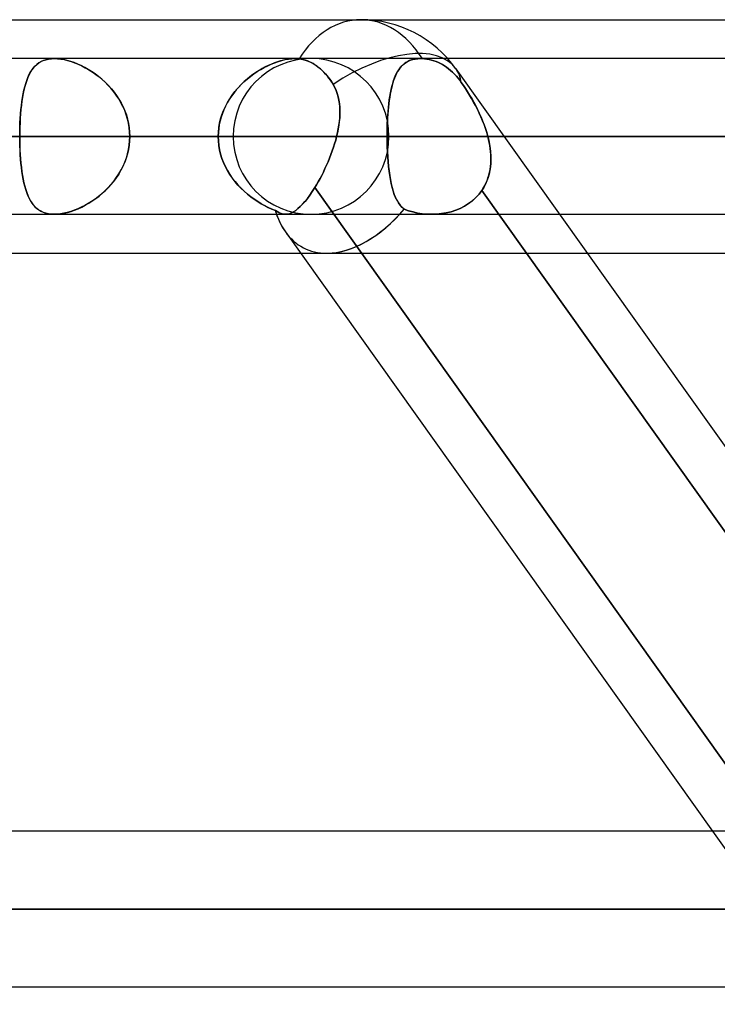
# Model space of a CAD drawing. Header units: millimetres. Extents: x -270 to 270, y -100 to 120.
# Tile 68 of 73: x 135 to 144, y 37 to 50. Entities that reach past the tile are written whole.
import ezdxf

# ---------------------------------------------------------------- set-up
doc = ezdxf.new("R2010")
doc.units = ezdxf.units.MM
doc.layers.add('MAIN-1', color=7, linetype='Continuous')
doc.layers.add('MAIN-2', color=7, linetype='Continuous')

msp = doc.modelspace()

# ---------------------------------------------------------------- linework, layer by layer
at = {"layer": 'MAIN-1'}
for p, q in [((72.595, 50), (139.276, 50)), ((139.276, 50), (145.688, 50)), ((138.423, 49.496), (-138.423, 49.496)), ((138.423, 49.496), (138.432, 49.496)), ((138.432, 49.496), (138.442, 49.496)), ((138.442, 49.496), (138.451, 49.495)), ((138.451, 49.495), (138.46, 49.495)), ((138.46, 49.495), (138.469, 49.494)), ((138.469, 49.494), (138.478, 49.493)), ((138.478, 49.493), (138.524, 49.485)), ((138.524, 49.485), (138.57, 49.472)), ((138.57, 49.472), (138.615, 49.454)), ((138.615, 49.454), (138.658, 49.432)), ((144.871, 49.496), (140.403, 49.496)), ((138.658, 49.432), (138.698, 49.407)), ((138.698, 49.407), (138.739, 49.376)), ((138.739, 49.376), (138.779, 49.34)), ((138.779, 49.34), (138.817, 49.3)), ((140.507, 49.366), (154.755, 29.366)), ((138.817, 49.3), (138.854, 49.256)), ((138.854, 49.256), (138.887, 49.211)), ((138.887, 49.211), (138.917, 49.162)), ((138.917, 49.162), (138.938, 49.124)), ((138.938, 49.124), (138.956, 49.084)), ((138.956, 49.084), (138.971, 49.043)), ((138.971, 49.043), (138.983, 49)), ((138.983, 49), (138.993, 48.957)), ((138.993, 48.957), (138.999, 48.912)), ((138.999, 48.912), (139.004, 48.867)), ((139.004, 48.867), (139.006, 48.821)), ((139.006, 48.821), (139.005, 48.775)), ((139.003, 48.728), (138.998, 48.681)), ((139.005, 48.775), (139.003, 48.728)), ((138.984, 48.585), (138.974, 48.537)), ((138.992, 48.633), (138.984, 48.585)), ((138.998, 48.681), (138.992, 48.633)), ((138.963, 48.489), (-138.963, 48.489)), ((138.951, 48.442), (138.937, 48.395)), ((138.963, 48.489), (138.951, 48.442)), ((138.974, 48.537), (138.963, 48.489)), ((145.433, 48.489), (141.132, 48.489)), ((138.906, 48.301), (138.889, 48.254)), ((138.922, 48.348), (138.906, 48.301)), ((138.937, 48.395), (138.922, 48.348)), ((138.871, 48.208), (138.853, 48.162)), ((138.889, 48.254), (138.871, 48.208)), ((138.812, 48.072), (138.791, 48.028)), ((138.833, 48.117), (138.812, 48.072)), ((138.853, 48.162), (138.833, 48.117)), ((138.748, 47.944), (138.726, 47.903)), ((138.77, 47.985), (138.748, 47.944)), ((138.791, 48.028), (138.77, 47.985)), ((138.68, 47.826), (138.648, 47.776)), ((138.703, 47.864), (138.68, 47.826)), ((138.68, 47.826), (144.614, 39.496)), ((138.726, 47.903), (138.703, 47.864)), ((138.585, 47.687), (138.554, 47.648)), ((138.616, 47.729), (138.585, 47.687)), ((138.648, 47.776), (138.616, 47.729)), ((138.463, 47.555), (138.434, 47.532)), ((138.492, 47.582), (138.463, 47.555)), ((138.523, 47.613), (138.492, 47.582)), ((138.554, 47.648), (138.523, 47.613)), ((-138.299, 47.481), (138.299, 47.481)), ((138.325, 47.483), (138.299, 47.481)), ((138.351, 47.489), (138.325, 47.483)), ((138.378, 47.499), (138.351, 47.489)), ((138.405, 47.514), (138.378, 47.499)), ((138.434, 47.532), (138.405, 47.514)), ((141.849, 47.481), (144.735, 47.481)), ((138.301, 47.253), (143.827, 39.496)), ((73.035, 46.978), (138.497, 46.978)), ((142.208, 46.978), (144.909, 46.978)), ((145.38, 39.496), (-145.38, 39.496)), ((146.091, 38.489), (-146.091, 38.489)), ((-145.425, 37.481), (145.425, 37.481))]:
    msp.add_line(p, q, dxfattribs=at)
msp.add_arc((139.276, 48.489), 1.511, 35.465, 90.0001, dxfattribs=at)
for major_axis, ratio, start_param, end_param in [((0, -1.511), 0.707107, 3.141593, 3.985451), ((1.231, 0.877), 0.501864, 0.000019, 1.505512), ((-0.743, -1.441), 0.614789, -0.534213, -0.30801), ((-0.743, -1.441), 0.614789, 0.306792, 0.313822)]:
    msp.add_ellipse((139.276, 48.489), major_axis=major_axis, ratio=ratio, start_param=start_param, end_param=end_param, dxfattribs=at)
at = {"layer": 'MAIN-2'}
for p, q in [((135.108, 49.44), (135.136, 49.457)), ((135.137, 49.458), (135.109, 49.441)), ((135.136, 49.457), (135.166, 49.471)), ((135.167, 49.471), (135.137, 49.458)), ((135.166, 49.471), (135.199, 49.482)), ((135.2, 49.482), (135.167, 49.471)), ((135.199, 49.482), (135.234, 49.49)), ((135.234, 49.49), (135.2, 49.482)), ((135.234, 49.49), (135.271, 49.495)), ((135.271, 49.495), (135.234, 49.49)), ((135.271, 49.495), (135.31, 49.496)), ((135.31, 49.496), (135.271, 49.495)), ((135.31, 49.496), (135.35, 49.495)), ((135.349, 49.495), (135.31, 49.496)), ((135.39, 49.49), (135.349, 49.495)), ((135.35, 49.495), (135.391, 49.49)), ((135.433, 49.483), (135.39, 49.49)), ((135.391, 49.49), (135.435, 49.483)), ((135.477, 49.473), (135.433, 49.483)), ((135.435, 49.483), (135.48, 49.472)), ((135.521, 49.46), (135.477, 49.473)), ((135.48, 49.472), (135.525, 49.459)), ((135.567, 49.444), (135.521, 49.46)), ((135.525, 49.459), (135.571, 49.443)), ((138.199, 49.456), (138.159, 49.442)), ((138.163, 49.443), (138.209, 49.459)), ((138.238, 49.468), (138.199, 49.456)), ((138.209, 49.459), (138.254, 49.472)), ((138.277, 49.478), (138.238, 49.468)), ((138.254, 49.472), (138.299, 49.483)), ((138.315, 49.486), (138.277, 49.478)), ((138.299, 49.483), (138.342, 49.49)), ((138.353, 49.492), (138.315, 49.486)), ((138.342, 49.49), (138.383, 49.495)), ((138.388, 49.495), (138.353, 49.492)), ((138.383, 49.495), (138.423, 49.496)), ((138.423, 49.496), (138.388, 49.495)), ((138.432, 49.496), (138.423, 49.496)), ((140.052, 49.496), (138.423, 49.496)), ((138.441, 49.496), (138.432, 49.496)), ((138.451, 49.496), (138.441, 49.496)), ((138.46, 49.495), (138.451, 49.496)), ((138.469, 49.494), (138.46, 49.495)), ((138.478, 49.493), (138.469, 49.494)), ((138.504, 49.489), (138.478, 49.493)), ((138.531, 49.483), (138.504, 49.489)), ((138.558, 49.476), (138.531, 49.483)), ((138.584, 49.467), (138.558, 49.476)), ((138.61, 49.456), (138.584, 49.467)), ((138.635, 49.444), (138.61, 49.456)), ((139.838, 49.43), (139.863, 49.447)), ((139.883, 49.459), (139.86, 49.445)), ((139.863, 49.447), (139.889, 49.462)), ((139.907, 49.47), (139.883, 49.459)), ((139.889, 49.462), (139.918, 49.474)), ((139.933, 49.479), (139.907, 49.47)), ((139.918, 49.474), (139.948, 49.484)), ((139.961, 49.487), (139.933, 49.479)), ((139.948, 49.484), (139.981, 49.491)), ((139.99, 49.492), (139.961, 49.487)), ((139.981, 49.491), (140.016, 49.495)), ((140.02, 49.495), (139.99, 49.492)), ((140.016, 49.495), (140.052, 49.496)), ((140.052, 49.496), (140.02, 49.495)), ((140.052, 49.496), (140.055, 49.496)), ((140.055, 49.496), (140.052, 49.496)), ((140.403, 49.496), (140.052, 49.496)), ((140.055, 49.496), (140.059, 49.496)), ((140.059, 49.496), (140.055, 49.496)), ((140.059, 49.496), (140.062, 49.496)), ((140.062, 49.496), (140.059, 49.496)), ((140.062, 49.496), (140.066, 49.496)), ((140.066, 49.496), (140.062, 49.496)), ((140.066, 49.496), (140.069, 49.496)), ((140.069, 49.496), (140.066, 49.496)), ((140.069, 49.496), (140.073, 49.496)), ((140.073, 49.496), (140.069, 49.496)), ((140.073, 49.496), (140.102, 49.494)), ((140.102, 49.494), (140.073, 49.496)), ((140.102, 49.494), (140.132, 49.49)), ((140.132, 49.49), (140.102, 49.494)), ((140.132, 49.49), (140.162, 49.485)), ((140.162, 49.485), (140.132, 49.49)), ((140.162, 49.485), (140.192, 49.478)), ((140.192, 49.478), (140.162, 49.485)), ((140.192, 49.478), (140.222, 49.469)), ((140.222, 49.469), (140.192, 49.478)), ((140.222, 49.469), (140.251, 49.458)), ((140.251, 49.458), (140.222, 49.469)), ((140.251, 49.458), (140.28, 49.446)), ((140.28, 49.446), (140.251, 49.458)), ((135, 49.319), (134.982, 49.287)), ((134.998, 49.317), (135.017, 49.347)), ((135.018, 49.349), (135, 49.319)), ((135.017, 49.347), (135.037, 49.374)), ((135.038, 49.376), (135.018, 49.349)), ((135.037, 49.374), (135.058, 49.398)), ((135.06, 49.4), (135.038, 49.376)), ((135.058, 49.398), (135.082, 49.42)), ((135.084, 49.422), (135.06, 49.4)), ((135.082, 49.42), (135.108, 49.44)), ((135.109, 49.441), (135.084, 49.422)), ((135.612, 49.426), (135.567, 49.444)), ((135.571, 49.443), (135.617, 49.424)), ((135.657, 49.405), (135.612, 49.426)), ((135.617, 49.424), (135.663, 49.402)), ((135.702, 49.382), (135.657, 49.405)), ((135.663, 49.402), (135.71, 49.378)), ((135.747, 49.357), (135.702, 49.382)), ((135.71, 49.378), (135.755, 49.352)), ((135.792, 49.329), (135.747, 49.357)), ((135.755, 49.352), (135.8, 49.323)), ((135.836, 49.299), (135.792, 49.329)), ((135.8, 49.323), (135.845, 49.292)), ((137.89, 49.298), (137.935, 49.328)), ((137.959, 49.343), (137.919, 49.318)), ((137.935, 49.328), (137.98, 49.356)), ((137.999, 49.367), (137.959, 49.343)), ((137.98, 49.356), (138.025, 49.381)), ((138.039, 49.388), (137.999, 49.367)), ((138.025, 49.381), (138.071, 49.404)), ((138.079, 49.408), (138.039, 49.388)), ((138.071, 49.404), (138.117, 49.425)), ((138.119, 49.426), (138.079, 49.408)), ((138.117, 49.425), (138.163, 49.443)), ((138.159, 49.442), (138.119, 49.426)), ((138.66, 49.431), (138.635, 49.444)), ((138.683, 49.417), (138.66, 49.431)), ((138.706, 49.401), (138.683, 49.417)), ((138.73, 49.383), (138.706, 49.401)), ((138.753, 49.364), (138.73, 49.383)), ((138.777, 49.342), (138.753, 49.364)), ((138.799, 49.32), (138.777, 49.342)), ((138.821, 49.296), (138.799, 49.32)), ((139.752, 49.328), (139.738, 49.302)), ((139.742, 49.311), (139.758, 49.339)), ((139.767, 49.352), (139.752, 49.328)), ((139.758, 49.339), (139.776, 49.365)), ((139.783, 49.374), (139.767, 49.352)), ((139.776, 49.365), (139.795, 49.389)), ((139.8, 49.394), (139.783, 49.374)), ((139.795, 49.389), (139.816, 49.41)), ((139.819, 49.413), (139.8, 49.394)), ((139.816, 49.41), (139.838, 49.43)), ((139.839, 49.43), (139.819, 49.413)), ((139.86, 49.445), (139.839, 49.43)), ((140.28, 49.446), (140.307, 49.433)), ((140.307, 49.433), (140.28, 49.446)), ((140.307, 49.433), (140.334, 49.418)), ((140.334, 49.418), (140.307, 49.433)), ((140.334, 49.418), (140.36, 49.402)), ((140.36, 49.402), (140.334, 49.418)), ((140.36, 49.402), (140.386, 49.385)), ((140.386, 49.385), (140.36, 49.402)), ((140.386, 49.385), (140.413, 49.365)), ((140.413, 49.365), (140.386, 49.385)), ((140.413, 49.365), (140.439, 49.344)), ((140.439, 49.344), (140.413, 49.365)), ((140.439, 49.344), (140.464, 49.321)), ((140.464, 49.321), (140.439, 49.344)), ((140.464, 49.321), (140.489, 49.296)), ((140.489, 49.296), (140.464, 49.321)), ((134.938, 49.174), (134.951, 49.213)), ((134.952, 49.215), (134.939, 49.176)), ((134.951, 49.213), (134.966, 49.25)), ((134.967, 49.253), (134.952, 49.215)), ((134.966, 49.25), (134.981, 49.285)), ((134.982, 49.287), (134.967, 49.253)), ((134.981, 49.285), (134.998, 49.317)), ((135.879, 49.266), (135.836, 49.299)), ((135.845, 49.292), (135.888, 49.259)), ((135.922, 49.231), (135.879, 49.266)), ((135.888, 49.259), (135.93, 49.224)), ((135.963, 49.194), (135.922, 49.231)), ((135.93, 49.224), (135.971, 49.187)), ((136.003, 49.154), (135.963, 49.194)), ((137.721, 49.155), (137.762, 49.194)), ((137.767, 49.199), (137.731, 49.164)), ((137.762, 49.194), (137.804, 49.231)), ((137.804, 49.231), (137.767, 49.199)), ((137.804, 49.231), (137.847, 49.266)), ((137.841, 49.262), (137.804, 49.231)), ((137.88, 49.291), (137.841, 49.262)), ((137.847, 49.266), (137.89, 49.298)), ((137.919, 49.318), (137.88, 49.291)), ((138.843, 49.27), (138.821, 49.296)), ((138.863, 49.244), (138.843, 49.27)), ((138.882, 49.218), (138.863, 49.244)), ((138.9, 49.191), (138.882, 49.218)), ((139.689, 49.175), (139.701, 49.213)), ((139.701, 49.214), (139.691, 49.181)), ((139.701, 49.213), (139.713, 49.247)), ((139.712, 49.245), (139.701, 49.214)), ((139.724, 49.274), (139.712, 49.245)), ((139.713, 49.247), (139.727, 49.28)), ((139.738, 49.302), (139.724, 49.274)), ((139.727, 49.28), (139.742, 49.311)), ((140.489, 49.296), (140.513, 49.27)), ((140.513, 49.27), (140.489, 49.296)), ((140.513, 49.27), (140.536, 49.244)), ((140.536, 49.244), (140.513, 49.27)), ((140.536, 49.244), (140.557, 49.217)), ((140.557, 49.217), (140.536, 49.244)), ((140.557, 49.217), (140.577, 49.189)), ((140.577, 49.189), (140.557, 49.217)), ((134.916, 49.09), (134.906, 49.043)), ((134.906, 49.041), (134.915, 49.087)), ((134.915, 49.087), (134.926, 49.132)), ((134.927, 49.134), (134.916, 49.09)), ((134.926, 49.132), (134.938, 49.174)), ((134.939, 49.176), (134.927, 49.134)), ((135.971, 49.187), (136.009, 49.147)), ((136.041, 49.112), (136.003, 49.154)), ((136.009, 49.147), (136.047, 49.106)), ((136.077, 49.068), (136.041, 49.112)), ((136.047, 49.106), (136.082, 49.063)), ((136.111, 49.023), (136.077, 49.068)), ((137.611, 49.024), (137.646, 49.07)), ((137.663, 49.091), (137.631, 49.051)), ((137.646, 49.07), (137.683, 49.113)), ((137.696, 49.128), (137.663, 49.091)), ((137.683, 49.113), (137.721, 49.155)), ((137.731, 49.164), (137.696, 49.128)), ((138.917, 49.162), (138.9, 49.191)), ((138.938, 49.124), (138.917, 49.162)), ((138.956, 49.085), (138.938, 49.124)), ((138.971, 49.044), (138.956, 49.085)), ((139.664, 49.074), (139.657, 49.036)), ((139.66, 49.052), (139.669, 49.095)), ((139.672, 49.111), (139.664, 49.074)), ((139.669, 49.095), (139.678, 49.136)), ((139.681, 49.147), (139.672, 49.111)), ((139.678, 49.136), (139.689, 49.175)), ((139.691, 49.181), (139.681, 49.147)), ((140.577, 49.189), (140.604, 49.15)), ((140.604, 49.15), (140.577, 49.189)), ((140.604, 49.15), (140.631, 49.109)), ((140.631, 49.11), (140.604, 49.15)), ((140.658, 49.067), (140.631, 49.11)), ((140.631, 49.109), (140.658, 49.067)), ((140.658, 49.067), (140.685, 49.023)), ((140.684, 49.024), (140.658, 49.067)), ((134.882, 48.89), (134.889, 48.942)), ((134.889, 48.944), (134.883, 48.892)), ((134.897, 48.995), (134.889, 48.944)), ((134.889, 48.942), (134.897, 48.992)), ((134.906, 49.043), (134.897, 48.995)), ((134.897, 48.992), (134.906, 49.041)), ((136.082, 49.063), (136.115, 49.017)), ((136.143, 48.975), (136.111, 49.023)), ((136.115, 49.017), (136.145, 48.971)), ((136.171, 48.926), (136.143, 48.975)), ((136.145, 48.971), (136.173, 48.922)), ((137.574, 48.969), (137.548, 48.925)), ((137.549, 48.928), (137.579, 48.977)), ((137.602, 49.011), (137.574, 48.969)), ((137.579, 48.977), (137.611, 49.024)), ((137.631, 49.051), (137.602, 49.011)), ((138.983, 49.002), (138.971, 49.044)), ((138.992, 48.959), (138.983, 49.002)), ((138.999, 48.915), (138.992, 48.959)), ((139.639, 48.913), (139.645, 48.961)), ((139.644, 48.954), (139.639, 48.912)), ((139.65, 48.996), (139.644, 48.954)), ((139.645, 48.961), (139.652, 49.007)), ((139.657, 49.036), (139.65, 48.996)), ((139.652, 49.007), (139.66, 49.052)), ((140.711, 48.98), (140.684, 49.024)), ((140.685, 49.023), (140.712, 48.978)), ((140.736, 48.934), (140.711, 48.98)), ((140.712, 48.978), (140.737, 48.932)), ((134.877, 48.838), (134.872, 48.782)), ((134.872, 48.78), (134.877, 48.836)), ((134.883, 48.892), (134.877, 48.838)), ((134.877, 48.836), (134.882, 48.89)), ((136.197, 48.875), (136.171, 48.926)), ((136.173, 48.922), (136.199, 48.872)), ((136.22, 48.823), (136.197, 48.875)), ((136.199, 48.872), (136.221, 48.82)), ((136.24, 48.769), (136.22, 48.823)), ((136.221, 48.82), (136.241, 48.767)), ((137.478, 48.77), (137.499, 48.824)), ((137.503, 48.834), (137.484, 48.787)), ((137.499, 48.824), (137.523, 48.877)), ((137.524, 48.88), (137.503, 48.834)), ((137.523, 48.877), (137.549, 48.928)), ((137.548, 48.925), (137.524, 48.88)), ((139.003, 48.871), (138.999, 48.915)), ((139.005, 48.825), (139.003, 48.871)), ((139.005, 48.779), (139.005, 48.825)), ((139.625, 48.76), (139.629, 48.812)), ((139.63, 48.823), (139.626, 48.777)), ((139.629, 48.812), (139.633, 48.863)), ((139.634, 48.868), (139.63, 48.823)), ((139.633, 48.863), (139.639, 48.913)), ((139.639, 48.912), (139.634, 48.868)), ((140.761, 48.888), (140.736, 48.934)), ((140.737, 48.932), (140.763, 48.885)), ((140.785, 48.84), (140.761, 48.888)), ((140.763, 48.885), (140.787, 48.837)), ((140.809, 48.792), (140.785, 48.84)), ((140.787, 48.837), (140.81, 48.789)), ((134.864, 48.666), (134.868, 48.723)), ((134.868, 48.725), (134.865, 48.667)), ((134.872, 48.782), (134.868, 48.725)), ((134.868, 48.723), (134.872, 48.78)), ((136.256, 48.714), (136.24, 48.769)), ((136.241, 48.767), (136.257, 48.713)), ((136.269, 48.659), (136.256, 48.714)), ((136.257, 48.713), (136.27, 48.658)), ((137.455, 48.69), (137.444, 48.641)), ((137.448, 48.66), (137.461, 48.715)), ((137.468, 48.739), (137.455, 48.69)), ((137.461, 48.715), (137.478, 48.77)), ((137.484, 48.787), (137.468, 48.739)), ((138.992, 48.636), (138.999, 48.684)), ((138.999, 48.684), (139.003, 48.732)), ((139.003, 48.732), (139.005, 48.779)), ((139.619, 48.653), (139.622, 48.707)), ((139.621, 48.683), (139.619, 48.635)), ((139.623, 48.73), (139.621, 48.683)), ((139.622, 48.707), (139.625, 48.76)), ((139.626, 48.777), (139.623, 48.73)), ((140.831, 48.743), (140.809, 48.792)), ((140.81, 48.789), (140.833, 48.739)), ((140.852, 48.693), (140.831, 48.743)), ((140.833, 48.739), (140.853, 48.69)), ((140.872, 48.643), (140.852, 48.693)), ((140.853, 48.69), (140.873, 48.64)), ((134.862, 48.609), (134.861, 48.549)), ((134.861, 48.548), (134.862, 48.607)), ((134.865, 48.667), (134.862, 48.609)), ((134.862, 48.607), (134.864, 48.666)), ((136.279, 48.603), (136.269, 48.659)), ((136.27, 48.658), (136.279, 48.602)), ((136.284, 48.546), (136.279, 48.603)), ((136.279, 48.602), (136.284, 48.545)), ((137.437, 48.59), (137.432, 48.54)), ((137.433, 48.546), (137.438, 48.603)), ((137.444, 48.641), (137.437, 48.59)), ((137.438, 48.603), (137.448, 48.66)), ((138.974, 48.538), (138.984, 48.587)), ((138.984, 48.587), (138.992, 48.636)), ((139.619, 48.635), (139.617, 48.587)), ((139.617, 48.544), (139.618, 48.599)), ((139.617, 48.587), (139.617, 48.538)), ((139.618, 48.599), (139.619, 48.653)), ((140.89, 48.592), (140.872, 48.643)), ((140.873, 48.64), (140.891, 48.59)), ((140.906, 48.54), (140.89, 48.592)), ((140.891, 48.59), (140.907, 48.539)), ((-138.963, 48.489), (138.963, 48.489)), ((137.431, 48.489), (-137.431, 48.489)), ((-137.431, 48.489), (137.431, 48.489)), ((137.625, 48.489), (101.496, 48.489)), ((101.496, 48.489), (137.625, 48.489)), ((102.922, 48.489), (139.639, 48.489)), ((139.639, 48.489), (102.922, 48.489)), ((153.341, 48.489), (112.619, 48.489)), ((112.619, 48.489), (153.341, 48.489)), ((114.045, 48.489), (155.357, 48.489)), ((155.357, 48.489), (114.045, 48.489)), ((169.059, 48.489), (123.74, 48.489)), ((123.74, 48.489), (169.059, 48.489)), ((125.166, 48.489), (171.073, 48.489)), ((171.073, 48.489), (125.166, 48.489)), ((137.431, 48.489), (127.737, 48.489)), ((127.737, 48.489), (137.431, 48.489)), ((129.926, 48.489), (139.616, 48.489)), ((139.616, 48.489), (129.926, 48.489)), ((143.891, 48.489), (134.201, 48.489)), ((134.201, 48.489), (143.891, 48.489)), ((134.861, 48.549), (134.861, 48.489)), ((134.861, 48.489), (134.861, 48.548)), ((184.775, 48.489), (134.861, 48.489)), ((134.861, 48.489), (184.775, 48.489)), ((134.861, 48.429), (134.861, 48.489)), ((134.861, 48.489), (134.861, 48.429)), ((134.862, 48.369), (134.861, 48.429)), ((134.861, 48.429), (134.862, 48.37)), ((136.284, 48.432), (136.279, 48.375)), ((136.279, 48.376), (136.284, 48.432)), ((136.286, 48.489), (136.284, 48.546)), ((136.284, 48.545), (136.286, 48.489)), ((136.286, 48.489), (136.284, 48.432)), ((136.284, 48.432), (136.286, 48.489)), ((136.286, 48.489), (186.791, 48.489)), ((186.791, 48.489), (136.286, 48.489)), ((136.286, 48.489), (145.98, 48.489)), ((145.98, 48.489), (136.286, 48.489)), ((137.431, 48.489), (137.433, 48.546)), ((137.432, 48.54), (137.431, 48.489)), ((137.431, 48.489), (137.433, 48.431)), ((137.433, 48.43), (137.431, 48.489)), ((137.433, 48.431), (137.439, 48.373)), ((137.439, 48.373), (137.433, 48.43)), ((138.937, 48.395), (138.951, 48.442)), ((138.951, 48.442), (138.963, 48.489)), ((138.963, 48.489), (138.974, 48.538)), ((139.616, 48.489), (139.617, 48.544)), ((139.617, 48.538), (139.616, 48.489)), ((143.891, 48.489), (139.616, 48.489)), ((139.616, 48.489), (143.891, 48.489)), ((139.617, 48.421), (139.616, 48.489)), ((139.616, 48.489), (139.617, 48.422)), ((140.921, 48.489), (140.906, 48.54)), ((140.907, 48.539), (140.921, 48.489)), ((140.921, 48.489), (145.433, 48.489)), ((141.132, 48.489), (140.921, 48.489)), ((140.93, 48.449), (140.921, 48.489)), ((140.921, 48.489), (140.933, 48.439)), ((140.939, 48.41), (140.93, 48.449)), ((140.933, 48.439), (140.943, 48.389)), ((134.862, 48.37), (134.864, 48.312)), ((134.865, 48.31), (134.862, 48.369)), ((134.864, 48.312), (134.868, 48.254)), ((134.868, 48.252), (134.865, 48.31)), ((136.269, 48.319), (136.256, 48.263)), ((136.257, 48.265), (136.27, 48.32)), ((136.279, 48.375), (136.269, 48.319)), ((136.27, 48.32), (136.279, 48.376)), ((137.439, 48.373), (137.448, 48.317)), ((137.449, 48.316), (137.439, 48.373)), ((137.448, 48.317), (137.462, 48.261)), ((137.462, 48.259), (137.449, 48.316)), ((138.889, 48.254), (138.906, 48.301)), ((138.906, 48.301), (138.922, 48.348)), ((138.922, 48.348), (138.937, 48.395)), ((139.617, 48.422), (139.618, 48.356)), ((139.618, 48.355), (139.617, 48.421)), ((139.618, 48.356), (139.621, 48.29)), ((139.621, 48.289), (139.618, 48.355)), ((140.946, 48.371), (140.939, 48.41)), ((140.943, 48.389), (140.951, 48.339)), ((140.952, 48.331), (140.946, 48.371)), ((140.951, 48.339), (140.956, 48.29)), ((140.956, 48.292), (140.952, 48.331)), ((134.868, 48.254), (134.872, 48.197)), ((134.872, 48.195), (134.868, 48.252)), ((134.872, 48.197), (134.877, 48.142)), ((134.877, 48.14), (134.872, 48.195)), ((136.24, 48.209), (136.22, 48.155)), ((136.221, 48.158), (136.241, 48.211)), ((136.256, 48.263), (136.24, 48.209)), ((136.241, 48.211), (136.257, 48.265)), ((137.462, 48.261), (137.479, 48.205)), ((137.479, 48.204), (137.462, 48.259)), ((137.479, 48.205), (137.5, 48.151)), ((137.5, 48.15), (137.479, 48.204)), ((138.852, 48.162), (138.871, 48.208)), ((138.871, 48.208), (138.889, 48.254)), ((139.621, 48.29), (139.624, 48.226)), ((139.624, 48.225), (139.621, 48.289)), ((139.624, 48.226), (139.629, 48.163)), ((139.629, 48.162), (139.624, 48.225)), ((140.959, 48.253), (140.956, 48.292)), ((140.956, 48.29), (140.959, 48.24)), ((140.96, 48.191), (140.958, 48.143)), ((140.958, 48.137), (140.96, 48.175)), ((140.96, 48.214), (140.959, 48.253)), ((140.959, 48.24), (140.96, 48.191)), ((140.96, 48.175), (140.96, 48.214)), ((134.877, 48.142), (134.882, 48.088)), ((134.883, 48.085), (134.877, 48.14)), ((134.882, 48.088), (134.889, 48.035)), ((134.889, 48.033), (134.883, 48.085)), ((136.171, 48.052), (136.143, 48.002)), ((136.145, 48.007), (136.173, 48.056)), ((136.197, 48.103), (136.171, 48.052)), ((136.173, 48.056), (136.199, 48.106)), ((136.22, 48.155), (136.197, 48.103)), ((136.199, 48.106), (136.221, 48.158)), ((137.5, 48.151), (137.524, 48.098)), ((137.524, 48.097), (137.5, 48.15)), ((137.524, 48.098), (137.551, 48.047)), ((137.552, 48.046), (137.524, 48.097)), ((137.551, 48.047), (137.581, 47.998)), ((137.582, 47.997), (137.552, 48.046)), ((138.791, 48.028), (138.812, 48.072)), ((138.812, 48.072), (138.833, 48.117)), ((138.833, 48.117), (138.852, 48.162)), ((139.629, 48.163), (139.635, 48.101)), ((139.635, 48.101), (139.629, 48.162)), ((139.642, 48.041), (139.635, 48.101)), ((139.635, 48.101), (139.642, 48.042)), ((140.946, 48.048), (140.936, 48.002)), ((140.942, 48.025), (140.949, 48.062)), ((140.954, 48.095), (140.946, 48.048)), ((140.949, 48.062), (140.954, 48.099)), ((140.958, 48.143), (140.954, 48.095)), ((140.954, 48.099), (140.958, 48.137)), ((134.889, 48.035), (134.897, 47.985)), ((134.897, 47.983), (134.889, 48.033)), ((134.897, 47.985), (134.906, 47.937)), ((134.906, 47.934), (134.897, 47.983)), ((134.906, 47.937), (134.915, 47.89)), ((134.916, 47.888), (134.906, 47.934)), ((136.111, 47.955), (136.077, 47.909)), ((136.082, 47.915), (136.115, 47.96)), ((136.143, 48.002), (136.111, 47.955)), ((136.115, 47.96), (136.145, 48.007)), ((137.581, 47.998), (137.613, 47.95)), ((137.614, 47.949), (137.582, 47.997)), ((137.613, 47.95), (137.648, 47.904)), ((137.649, 47.903), (137.614, 47.949)), ((138.726, 47.903), (138.748, 47.944)), ((138.748, 47.944), (138.77, 47.985)), ((138.77, 47.985), (138.791, 48.028)), ((139.642, 48.042), (139.65, 47.985)), ((139.65, 47.984), (139.642, 48.041)), ((139.65, 47.985), (139.659, 47.93)), ((139.659, 47.93), (139.65, 47.984)), ((139.669, 47.878), (139.659, 47.93)), ((139.659, 47.93), (139.67, 47.878)), ((140.896, 47.886), (140.91, 47.919)), ((140.923, 47.957), (140.907, 47.913)), ((140.91, 47.919), (140.922, 47.954)), ((140.922, 47.954), (140.933, 47.989)), ((140.936, 48.002), (140.923, 47.957)), ((140.933, 47.989), (140.942, 48.025)), ((134.915, 47.89), (134.926, 47.846)), ((134.927, 47.844), (134.916, 47.888)), ((134.926, 47.846), (134.938, 47.804)), ((134.939, 47.802), (134.927, 47.844)), ((134.938, 47.804), (134.951, 47.764)), ((134.952, 47.762), (134.939, 47.802)), ((135.93, 47.754), (135.971, 47.791)), ((136.003, 47.823), (135.963, 47.784)), ((135.971, 47.791), (136.009, 47.83)), ((136.041, 47.865), (136.003, 47.823)), ((136.009, 47.83), (136.047, 47.872)), ((136.077, 47.909), (136.041, 47.865)), ((136.047, 47.872), (136.082, 47.915)), ((137.648, 47.904), (137.686, 47.861)), ((137.686, 47.86), (137.649, 47.903)), ((137.686, 47.861), (137.725, 47.819)), ((137.726, 47.818), (137.686, 47.86)), ((137.725, 47.819), (137.766, 47.78)), ((137.767, 47.779), (137.726, 47.818)), ((138.648, 47.776), (138.68, 47.826)), ((138.68, 47.826), (138.703, 47.864)), ((144.796, 39.241), (138.68, 47.826)), ((138.703, 47.864), (138.726, 47.903)), ((139.681, 47.829), (139.669, 47.878)), ((139.67, 47.878), (139.681, 47.829)), ((139.695, 47.783), (139.681, 47.829)), ((139.681, 47.829), (139.695, 47.782)), ((140.842, 47.79), (140.806, 47.742)), ((140.806, 47.742), (140.842, 47.79)), ((140.867, 47.83), (140.842, 47.79)), ((140.842, 47.79), (140.862, 47.821)), ((140.842, 47.79), (146.956, 39.209)), ((146.956, 39.209), (140.842, 47.79)), ((140.862, 47.821), (140.88, 47.853)), ((140.889, 47.871), (140.867, 47.83)), ((140.88, 47.853), (140.896, 47.886)), ((140.907, 47.913), (140.889, 47.871)), ((134.951, 47.764), (134.966, 47.727)), ((134.967, 47.725), (134.952, 47.762)), ((134.966, 47.727), (134.981, 47.693)), ((134.982, 47.69), (134.967, 47.725)), ((134.981, 47.693), (134.998, 47.66)), ((135, 47.658), (134.982, 47.69)), ((135.836, 47.679), (135.792, 47.649)), ((135.8, 47.654), (135.845, 47.685)), ((135.879, 47.711), (135.836, 47.679)), ((135.845, 47.685), (135.888, 47.718)), ((135.922, 47.746), (135.879, 47.711)), ((135.888, 47.718), (135.93, 47.754)), ((135.963, 47.784), (135.922, 47.746)), ((137.766, 47.78), (137.808, 47.743)), ((137.809, 47.742), (137.767, 47.779)), ((137.808, 47.743), (137.851, 47.708)), ((137.852, 47.707), (137.809, 47.742)), ((137.851, 47.708), (137.896, 47.675)), ((137.897, 47.675), (137.852, 47.707)), ((137.896, 47.675), (137.941, 47.645)), ((137.942, 47.645), (137.897, 47.675)), ((138.553, 47.648), (138.585, 47.687)), ((138.585, 47.687), (138.616, 47.729)), ((138.616, 47.729), (138.648, 47.776)), ((139.71, 47.739), (139.695, 47.783)), ((139.695, 47.782), (139.71, 47.739)), ((139.726, 47.699), (139.71, 47.739)), ((139.71, 47.739), (139.726, 47.699)), ((139.745, 47.662), (139.726, 47.699)), ((139.726, 47.699), (139.744, 47.662)), ((139.744, 47.662), (139.765, 47.629)), ((140.719, 47.656), (140.765, 47.697)), ((140.765, 47.697), (140.72, 47.656)), ((140.806, 47.742), (140.765, 47.697)), ((140.765, 47.697), (140.806, 47.742)), ((134.998, 47.66), (135.017, 47.631)), ((135.018, 47.629), (135, 47.658)), ((135.017, 47.631), (135.037, 47.604)), ((135.038, 47.602), (135.018, 47.629)), ((135.037, 47.604), (135.058, 47.579)), ((135.06, 47.577), (135.038, 47.602)), ((135.058, 47.579), (135.082, 47.557)), ((135.084, 47.556), (135.06, 47.577)), ((135.082, 47.557), (135.108, 47.538)), ((135.109, 47.536), (135.084, 47.556)), ((135.108, 47.538), (135.136, 47.521)), ((135.137, 47.52), (135.109, 47.536)), ((135.525, 47.519), (135.571, 47.535)), ((135.612, 47.552), (135.567, 47.533)), ((135.571, 47.535), (135.617, 47.554)), ((135.657, 47.572), (135.612, 47.552)), ((135.617, 47.554), (135.663, 47.575)), ((135.702, 47.595), (135.657, 47.572)), ((135.663, 47.575), (135.71, 47.599)), ((135.747, 47.621), (135.702, 47.595)), ((135.71, 47.599), (135.755, 47.625)), ((135.792, 47.649), (135.747, 47.621)), ((135.755, 47.625), (135.8, 47.654)), ((137.941, 47.645), (137.986, 47.618)), ((137.987, 47.617), (137.942, 47.645)), ((137.986, 47.618), (138.032, 47.593)), ((138.033, 47.592), (137.987, 47.617)), ((138.032, 47.593), (138.078, 47.57)), ((138.079, 47.569), (138.033, 47.592)), ((138.078, 47.57), (138.124, 47.549)), ((138.125, 47.549), (138.079, 47.569)), ((138.124, 47.549), (138.17, 47.531)), ((138.17, 47.531), (138.125, 47.549)), ((138.434, 47.532), (138.463, 47.555)), ((138.463, 47.555), (138.492, 47.581)), ((138.492, 47.581), (138.522, 47.612)), ((138.522, 47.612), (138.553, 47.648)), ((139.765, 47.629), (139.745, 47.662)), ((139.787, 47.598), (139.765, 47.629)), ((139.765, 47.629), (139.787, 47.599)), ((139.787, 47.599), (139.811, 47.572)), ((139.811, 47.571), (139.787, 47.598)), ((139.811, 47.572), (139.838, 47.548)), ((139.838, 47.548), (139.811, 47.571)), ((139.894, 47.527), (139.838, 47.548)), ((139.838, 47.548), (139.894, 47.528)), ((140.504, 47.534), (140.562, 47.558)), ((140.563, 47.558), (140.505, 47.535)), ((140.562, 47.558), (140.617, 47.586)), ((140.618, 47.587), (140.563, 47.558)), ((140.617, 47.586), (140.67, 47.619)), ((140.671, 47.619), (140.618, 47.587)), ((140.67, 47.619), (140.719, 47.656)), ((140.72, 47.656), (140.671, 47.619)), ((135.136, 47.521), (135.166, 47.507)), ((135.167, 47.506), (135.137, 47.52)), ((135.166, 47.507), (135.199, 47.496)), ((135.2, 47.495), (135.167, 47.506)), ((135.199, 47.496), (135.234, 47.488)), ((135.234, 47.487), (135.2, 47.495)), ((135.234, 47.488), (135.271, 47.483)), ((135.271, 47.483), (135.234, 47.487)), ((135.31, 47.481), (135.271, 47.483)), ((135.271, 47.483), (135.31, 47.481)), ((135.349, 47.483), (135.31, 47.481)), ((135.31, 47.481), (135.35, 47.483)), ((135.39, 47.487), (135.349, 47.483)), ((135.35, 47.483), (135.391, 47.487)), ((135.433, 47.494), (135.39, 47.487)), ((135.391, 47.487), (135.435, 47.495)), ((135.477, 47.505), (135.433, 47.494)), ((135.435, 47.495), (135.48, 47.505)), ((135.521, 47.518), (135.477, 47.505)), ((135.48, 47.505), (135.525, 47.519)), ((135.567, 47.533), (135.521, 47.518)), ((138.17, 47.531), (138.192, 47.516)), ((138.192, 47.516), (138.17, 47.531)), ((138.192, 47.516), (138.213, 47.504)), ((138.213, 47.504), (138.192, 47.516)), ((138.213, 47.504), (138.234, 47.494)), ((138.234, 47.494), (138.213, 47.504)), ((138.234, 47.494), (138.256, 47.487)), ((138.256, 47.487), (138.234, 47.494)), ((138.256, 47.487), (138.277, 47.483)), ((138.277, 47.483), (138.256, 47.487)), ((138.277, 47.483), (138.299, 47.481)), ((138.299, 47.481), (138.277, 47.483)), ((138.299, 47.481), (138.325, 47.483)), ((138.299, 47.481), (140.193, 47.481)), ((138.325, 47.483), (138.351, 47.489)), ((138.351, 47.489), (138.378, 47.499)), ((138.378, 47.499), (138.405, 47.514)), ((138.405, 47.514), (138.434, 47.532)), ((139.894, 47.528), (139.951, 47.511)), ((139.952, 47.511), (139.894, 47.527)), ((139.951, 47.511), (140.01, 47.498)), ((140.01, 47.498), (139.952, 47.511)), ((140.07, 47.489), (140.01, 47.498)), ((140.01, 47.498), (140.07, 47.489)), ((140.131, 47.483), (140.07, 47.489)), ((140.07, 47.489), (140.131, 47.483)), ((140.192, 47.481), (140.131, 47.483)), ((140.131, 47.483), (140.193, 47.481)), ((140.256, 47.483), (140.192, 47.481)), ((140.193, 47.481), (140.256, 47.483)), ((140.193, 47.481), (141.849, 47.481)), ((140.32, 47.49), (140.256, 47.483)), ((140.256, 47.483), (140.319, 47.49)), ((140.319, 47.49), (140.382, 47.5)), ((140.383, 47.5), (140.32, 47.49)), ((140.382, 47.5), (140.444, 47.515)), ((140.445, 47.515), (140.383, 47.5)), ((140.444, 47.515), (140.504, 47.534)), ((140.505, 47.535), (140.445, 47.515)), ((138.497, 46.978), (138.836, 46.978)), ((138.836, 46.978), (142.208, 46.978)), ((143.827, 39.496), (145.263, 37.481)), ((-146.091, 38.489), (146.091, 38.489)), ((144.71, 38.489), (-144.71, 38.489)), ((-144.71, 38.489), (144.71, 38.489))]:
    msp.add_line(p, q, dxfattribs=at)
for start, end in [(0, 180), (180, 0)]:
    msp.add_arc((138.632, 48.489), 1.008, start, end, dxfattribs=at)
for major_axis, ratio, start_param, end_param in [((0, -1.511), 0.707107, -3.141593, -2.297734), ((0, -1.511), 0.707107, 2.300159, 3.141593), ((0, -1.511), 0.707107, 2.300159, 3.141593), ((1.231, 0.877), 0.501864, 0.000019, 1.505512), ((1.231, 0.877), 0.501864, -0.003046, 0.000019), ((1.231, 0.877), 0.501864, -0.003046, 0.000019), ((1.231, 0.877), 0.501864, -0.245161, -0.003046), ((1.231, 0.877), 0.501864, -0.245161, -0.003046), ((-0.743, -1.441), 0.614789, 0.306792, 1.205464), ((-0.743, -1.441), 0.614789, 0.313822, 1.205464), ((-0.743, -1.441), 0.614789, -0.57782, -0.30801), ((-0.743, -1.441), 0.614789, -0.57782, -0.534213), ((-0.743, -1.441), 0.614789, -0.30801, 0.306792), ((-0.743, -1.441), 0.614789, -0.30801, 0.306792)]:
    msp.add_ellipse((139.276, 48.489), major_axis=major_axis, ratio=ratio, start_param=start_param, end_param=end_param, dxfattribs=at)

doc.saveas('drawing.dxf')
